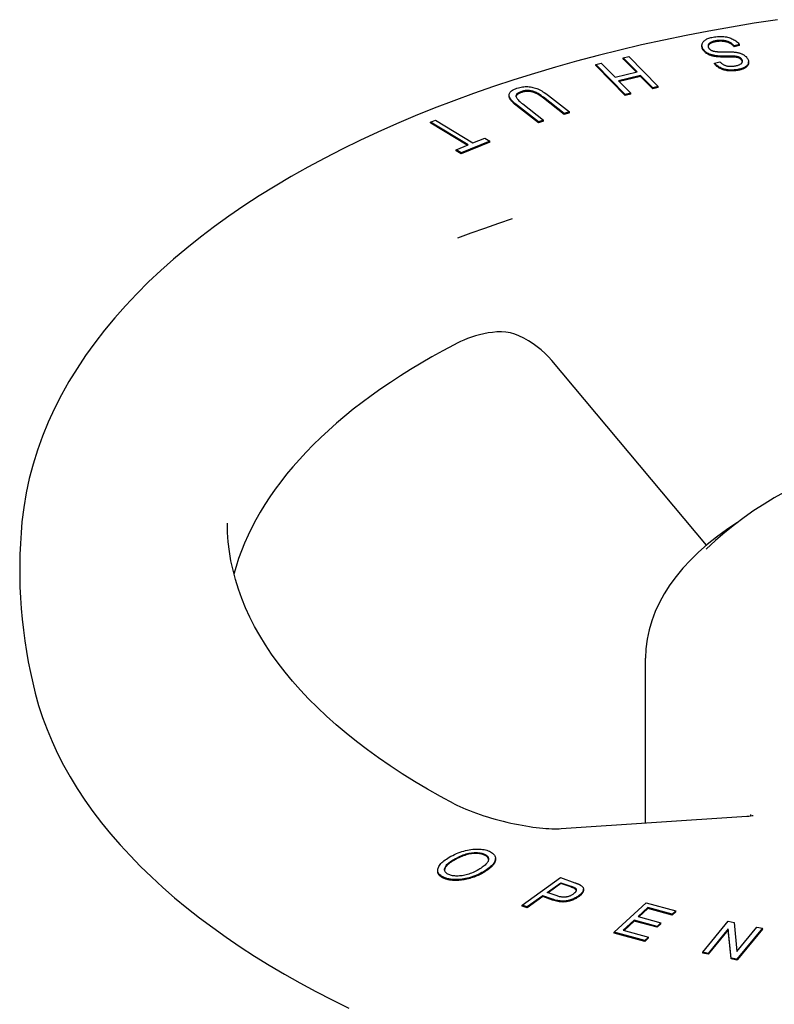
# Model space of a CAD drawing. Header units: millimetres. Extents: x 1123 to 3624, y 530 to 1459.
# Tile 17 of 22: x 1557 to 1630, y 1012 to 1107. Entities that reach past the tile are written whole.
import ezdxf

# ---------------------------------------------------------------- set-up
doc = ezdxf.new("R2010")
doc.units = ezdxf.units.MM
doc.layers.add('DETAIL', color=2, linetype='Continuous')

msp = doc.modelspace()

# ---------------------------------------------------------------- linework, layer by layer
at = {"layer": 'DETAIL'}
for p, q in [((1622.859, 1104.322), (1622.859, 1104.408)), ((1626.456, 1104.496), (1625.947, 1104.369)), ((1626.456, 1104.409), (1625.947, 1104.283)), ((1625.947, 1104.283), (1625.947, 1104.369)), ((1626.456, 1104.409), (1626.456, 1104.496)), ((1615.297, 1103.226), (1615.83, 1103.356)), ((1616.632, 1101.865), (1615.297, 1103.226)), ((1615.297, 1103.139), (1615.297, 1103.226)), ((1615.369, 1103.066), (1615.297, 1103.139)), ((1616.563, 1101.848), (1615.369, 1103.066)), ((1615.83, 1103.356), (1618.664, 1100.467)), ((1624.064, 1102.716), (1624.579, 1102.841)), ((1627.333, 1102.739), (1627.333, 1102.825)), ((1612.658, 1102.579), (1613.191, 1102.709)), ((1615.493, 1099.689), (1612.658, 1102.579)), ((1612.658, 1102.492), (1612.658, 1102.579)), ((1612.761, 1102.387), (1612.658, 1102.492)), ((1615.493, 1099.603), (1612.761, 1102.387)), ((1613.191, 1102.709), (1614.526, 1101.348)), ((1614.526, 1101.348), (1616.632, 1101.865)), ((1624.064, 1102.629), (1624.064, 1102.716)), ((1616.967, 1101.523), (1614.861, 1101.007)), ((1614.861, 1101.007), (1616.026, 1099.82)), ((1616.967, 1101.437), (1614.93, 1100.937)), ((1618.131, 1100.336), (1616.967, 1101.523)), ((1616.967, 1101.437), (1616.967, 1101.523)), ((1618.131, 1100.25), (1616.967, 1101.437)), ((1618.664, 1100.467), (1618.131, 1100.336)), ((1618.664, 1100.38), (1618.131, 1100.25)), ((1618.131, 1100.25), (1618.131, 1100.336)), ((1618.664, 1100.38), (1618.664, 1100.467)), ((1604.343, 1099.542), (1604.343, 1099.628)), ((1609.636, 1097.867), (1607.628, 1099.429)), ((1609.636, 1097.78), (1607.628, 1099.342)), ((1608.124, 1099.592), (1610.136, 1098.028)), ((1616.026, 1099.82), (1615.493, 1099.689)), ((1616.026, 1099.733), (1615.493, 1099.603)), ((1615.493, 1099.603), (1615.493, 1099.689)), ((1616.026, 1099.733), (1616.026, 1099.82)), ((1607.156, 1097.07), (1605.145, 1098.634)), ((1607.156, 1096.983), (1605.145, 1098.547)), ((1605.647, 1098.792), (1607.656, 1097.23)), ((1610.136, 1098.028), (1609.636, 1097.867)), ((1610.136, 1097.941), (1610.136, 1098.028)), ((1596.801, 1097.052), (1597.26, 1097.24)), ((1597.26, 1097.24), (1600.859, 1095.045)), ((1607.656, 1097.23), (1607.156, 1097.07)), ((1607.656, 1097.144), (1607.156, 1096.983)), ((1607.156, 1096.983), (1607.156, 1097.07)), ((1607.656, 1097.144), (1607.656, 1097.23)), ((1610.136, 1097.941), (1609.636, 1097.78)), ((1609.636, 1097.78), (1609.636, 1097.867)), ((1600.4, 1094.857), (1596.801, 1097.052)), ((1596.801, 1096.965), (1596.801, 1097.052)), ((1596.816, 1096.956), (1596.801, 1096.965)), ((1600.315, 1094.822), (1596.816, 1096.956)), ((1602.487, 1095.221), (1599.737, 1094.093)), ((1600.859, 1095.045), (1602.005, 1095.515)), ((1602.005, 1095.515), (1602.487, 1095.221)), ((1602.487, 1095.135), (1602.487, 1095.221)), ((1599.254, 1094.387), (1600.4, 1094.857)), ((1599.737, 1094.093), (1599.254, 1094.387)), ((1599.254, 1094.301), (1599.254, 1094.387)), ((1599.737, 1094.007), (1599.254, 1094.301)), ((1602.487, 1095.135), (1599.737, 1094.007)), ((1599.737, 1094.007), (1599.737, 1094.093)), ((1623.282, 1056.432), (1608.444, 1074.169)), ((1617.446, 1029.779), (1617.446, 1045.601)), ((1609.355, 1029.243), (1627.179, 1030.428)), ((1627.55, 1030.467), (1627.558, 1030.607)), ((1603.037, 1026.29), (1603.037, 1026.377)), ((1597.485, 1025.162), (1597.485, 1025.249)), ((1605.586, 1021.894), (1609.261, 1024.536)), ((1609.261, 1024.536), (1610.655, 1024.051)), ((1608.001, 1023.11), (1609.314, 1024.054)), ((1609.314, 1023.968), (1608.082, 1023.081)), ((1609.314, 1024.054), (1610.261, 1023.725)), ((1609.314, 1023.968), (1609.314, 1024.054)), ((1610.261, 1023.639), (1609.314, 1023.968)), ((1610.683, 1023.456), (1610.683, 1023.543)), ((1611.484, 1023.354), (1611.484, 1023.441)), ((1607.567, 1022.798), (1606.074, 1021.724)), ((1607.567, 1022.711), (1606.089, 1021.648)), ((1608.513, 1022.468), (1607.567, 1022.798)), ((1607.567, 1022.711), (1607.567, 1022.798)), ((1608.513, 1022.382), (1607.567, 1022.711)), ((1608.955, 1022.778), (1608.001, 1023.11)), ((1606.074, 1021.724), (1605.586, 1021.894)), ((1605.586, 1021.807), (1605.586, 1021.894)), ((1606.074, 1021.637), (1605.586, 1021.807)), ((1606.074, 1021.637), (1606.074, 1021.724)), ((1606.089, 1021.648), (1606.074, 1021.637)), ((1614.423, 1019.306), (1617.505, 1022.132)), ((1617.662, 1021.656), (1616.72, 1020.792)), ((1617.662, 1021.569), (1616.792, 1020.772)), ((1617.505, 1022.132), (1620.365, 1021.352)), ((1620, 1021.018), (1617.662, 1021.656)), ((1617.662, 1021.569), (1617.662, 1021.656)), ((1620, 1020.931), (1617.662, 1021.569)), ((1616.72, 1020.792), (1618.912, 1020.194)), ((1620.365, 1021.352), (1620, 1021.018)), ((1620.365, 1021.265), (1620, 1020.931)), ((1620, 1020.931), (1620, 1021.018)), ((1620.365, 1021.265), (1620.365, 1021.352)), ((1616.356, 1020.459), (1615.308, 1019.498)), ((1616.356, 1020.372), (1615.381, 1019.478)), ((1618.548, 1019.861), (1616.356, 1020.459)), ((1616.356, 1020.372), (1616.356, 1020.459)), ((1618.548, 1019.774), (1616.356, 1020.372)), ((1618.912, 1020.194), (1618.548, 1019.861)), ((1618.912, 1020.108), (1618.548, 1019.774)), ((1618.548, 1019.774), (1618.548, 1019.861)), ((1618.912, 1020.108), (1618.912, 1020.194)), ((1622.938, 1017.379), (1625.392, 1020.355)), ((1625.392, 1019.609), (1623.464, 1017.271)), ((1625.392, 1020.355), (1625.954, 1020.239)), ((1625.655, 1016.819), (1625.392, 1019.609)), ((1625.392, 1019.522), (1625.392, 1019.609)), ((1625.954, 1020.239), (1626.217, 1017.449)), ((1626.217, 1017.449), (1628.145, 1019.787)), ((1628.671, 1019.679), (1626.218, 1016.703)), ((1628.671, 1019.592), (1626.266, 1016.675)), ((1628.145, 1019.787), (1628.671, 1019.679)), ((1628.671, 1019.592), (1628.671, 1019.679)), ((1617.373, 1018.502), (1614.423, 1019.306)), ((1614.423, 1019.22), (1614.423, 1019.306)), ((1617.373, 1018.415), (1614.423, 1019.22)), ((1615.308, 1019.498), (1617.737, 1018.836)), ((1617.737, 1018.836), (1617.373, 1018.502)), ((1617.737, 1018.749), (1617.446, 1018.482)), ((1617.737, 1018.749), (1617.737, 1018.836)), ((1625.392, 1019.522), (1623.471, 1017.192)), ((1625.65, 1016.785), (1625.392, 1019.522)), ((1617.373, 1018.415), (1617.373, 1018.502)), ((1617.446, 1018.482), (1617.373, 1018.415)), ((1623.464, 1017.271), (1622.938, 1017.379)), ((1622.938, 1017.293), (1622.938, 1017.379)), ((1623.464, 1017.184), (1622.938, 1017.293)), ((1623.464, 1017.184), (1623.464, 1017.271)), ((1623.471, 1017.192), (1623.464, 1017.184)), ((1625.655, 1016.733), (1625.65, 1016.785)), ((1626.218, 1016.703), (1625.655, 1016.819)), ((1625.655, 1016.733), (1625.655, 1016.819)), ((1626.218, 1016.617), (1625.655, 1016.733)), ((1626.218, 1016.617), (1626.218, 1016.703)), ((1626.266, 1016.675), (1626.218, 1016.617))]:
    msp.add_line(p, q, dxfattribs=at)
at = {"layer": 'DETAIL', "flags": 128}
for points in [[(1630.098, 1106.873), (1627.884, 1106.534), (1625.686, 1106.169), (1623.504, 1105.777), (1621.34, 1105.359), (1619.195, 1104.915), (1617.07, 1104.445), (1614.966, 1103.95), (1612.885, 1103.429), (1610.827, 1102.883), (1608.793, 1102.312), (1606.784, 1101.716), (1604.802, 1101.096), (1602.846, 1100.452), (1600.919, 1099.783), (1599.022, 1099.091), (1597.154, 1098.375), (1595.318, 1097.636), (1593.514, 1096.874), (1591.744, 1096.089), (1590.007, 1095.281), (1588.305, 1094.451), (1586.639, 1093.598), (1585.01, 1092.724), (1583.417, 1091.828), (1581.863, 1090.91), (1580.348, 1089.97), (1578.872, 1089.009), (1577.437, 1088.028), (1576.043, 1087.025), (1574.692, 1086.001), (1573.383, 1084.957), (1572.118, 1083.892), (1570.898, 1082.807), (1569.722, 1081.7), (1568.593, 1080.573), (1567.511, 1079.426), (1566.478, 1078.259), (1565.494, 1077.073), (1564.56, 1075.867), (1563.679, 1074.643), (1562.85, 1073.4), (1562.075, 1072.139), (1561.356, 1070.86), (1560.692, 1069.564), (1560.086, 1068.25), (1559.539, 1066.92), (1559.052, 1065.574), (1558.627, 1064.215), (1558.264, 1062.844), (1557.965, 1061.463), (1557.731, 1060.073), (1557.562, 1058.677)], [(1622.997, 1104.016), (1622.957, 1104.076), (1622.924, 1104.137), (1622.898, 1104.198), (1622.878, 1104.26), (1622.865, 1104.321), (1622.859, 1104.383), (1622.86, 1104.445), (1622.867, 1104.507), (1622.882, 1104.568), (1622.903, 1104.627), (1622.932, 1104.684), (1622.969, 1104.739), (1623.013, 1104.792), (1623.064, 1104.843), (1623.122, 1104.891), (1623.188, 1104.938), (1623.261, 1104.983), (1623.339, 1105.024), (1623.422, 1105.061), (1623.511, 1105.096), (1623.605, 1105.127), (1623.705, 1105.155), (1623.81, 1105.18), (1623.92, 1105.202)], [(1624.197, 1104.848), (1624.12, 1104.833), (1624.045, 1104.816), (1623.975, 1104.798), (1623.909, 1104.777), (1623.846, 1104.756), (1623.788, 1104.732), (1623.733, 1104.707), (1623.682, 1104.68), (1623.635, 1104.651), (1623.593, 1104.622), (1623.557, 1104.592), (1623.525, 1104.561), (1623.499, 1104.529), (1623.477, 1104.496), (1623.46, 1104.462), (1623.449, 1104.428), (1623.442, 1104.392), (1623.44, 1104.357), (1623.441, 1104.322), (1623.447, 1104.287), (1623.457, 1104.252), (1623.472, 1104.217), (1623.49, 1104.181), (1623.513, 1104.146)], [(1624.197, 1104.761), (1624.142, 1104.751), (1624.089, 1104.74), (1624.038, 1104.728), (1623.988, 1104.715), (1623.941, 1104.701), (1623.895, 1104.686), (1623.851, 1104.671), (1623.809, 1104.654), (1623.769, 1104.637), (1623.731, 1104.619), (1623.695, 1104.6), (1623.66, 1104.581), (1623.629, 1104.561), (1623.599, 1104.54), (1623.573, 1104.519), (1623.548, 1104.497), (1623.526, 1104.476), (1623.507, 1104.453), (1623.49, 1104.43), (1623.476, 1104.407), (1623.464, 1104.384), (1623.454, 1104.359), (1623.448, 1104.335), (1623.443, 1104.31)], [(1623.92, 1105.202), (1624.063, 1105.225), (1624.203, 1105.244), (1624.339, 1105.257), (1624.472, 1105.266), (1624.602, 1105.27), (1624.729, 1105.269), (1624.852, 1105.264), (1624.972, 1105.253), (1625.089, 1105.238), (1625.204, 1105.218), (1625.315, 1105.193), (1625.425, 1105.164), (1625.531, 1105.13), (1625.635, 1105.092), (1625.737, 1105.048), (1625.836, 1105), (1625.931, 1104.948), (1626.021, 1104.893), (1626.106, 1104.835), (1626.186, 1104.773), (1626.261, 1104.709), (1626.331, 1104.641), (1626.396, 1104.57), (1626.456, 1104.496)], [(1625.947, 1104.369), (1625.897, 1104.423), (1625.845, 1104.474), (1625.792, 1104.522), (1625.738, 1104.566), (1625.682, 1104.608), (1625.626, 1104.646), (1625.568, 1104.681), (1625.508, 1104.713), (1625.447, 1104.742), (1625.381, 1104.769), (1625.313, 1104.793), (1625.24, 1104.814), (1625.164, 1104.833), (1625.085, 1104.849), (1625.002, 1104.863), (1624.916, 1104.874), (1624.827, 1104.882), (1624.738, 1104.887), (1624.649, 1104.888), (1624.56, 1104.887), (1624.47, 1104.882), (1624.379, 1104.874), (1624.289, 1104.862), (1624.197, 1104.848)], [(1625.947, 1104.283), (1625.897, 1104.337), (1625.845, 1104.388), (1625.792, 1104.435), (1625.738, 1104.48), (1625.682, 1104.521), (1625.626, 1104.559), (1625.568, 1104.595), (1625.508, 1104.627), (1625.447, 1104.656), (1625.381, 1104.682), (1625.313, 1104.706), (1625.24, 1104.727), (1625.164, 1104.746), (1625.085, 1104.762), (1625.002, 1104.776), (1624.916, 1104.787), (1624.827, 1104.795), (1624.738, 1104.8), (1624.649, 1104.802), (1624.56, 1104.8), (1624.47, 1104.795), (1624.379, 1104.787), (1624.289, 1104.776), (1624.197, 1104.761)], [(1622.997, 1103.929), (1622.985, 1103.945), (1622.975, 1103.961), (1622.964, 1103.978), (1622.955, 1103.994), (1622.945, 1104.01), (1622.936, 1104.027), (1622.928, 1104.043), (1622.92, 1104.059), (1622.913, 1104.075), (1622.906, 1104.092), (1622.899, 1104.108), (1622.893, 1104.124), (1622.888, 1104.141), (1622.883, 1104.157), (1622.878, 1104.174), (1622.874, 1104.19), (1622.871, 1104.206), (1622.867, 1104.223), (1622.865, 1104.239), (1622.863, 1104.256), (1622.861, 1104.272), (1622.86, 1104.289), (1622.859, 1104.305), (1622.859, 1104.322)], [(1624.247, 1103.404), (1624.171, 1103.414), (1624.098, 1103.426), (1624.026, 1103.439), (1623.957, 1103.453), (1623.889, 1103.469), (1623.824, 1103.486), (1623.761, 1103.504), (1623.7, 1103.524), (1623.641, 1103.545), (1623.584, 1103.567), (1623.53, 1103.591), (1623.477, 1103.617), (1623.427, 1103.643), (1623.378, 1103.671), (1623.332, 1103.7), (1623.287, 1103.73), (1623.244, 1103.762), (1623.203, 1103.794), (1623.164, 1103.828), (1623.127, 1103.863), (1623.091, 1103.9), (1623.058, 1103.937), (1623.026, 1103.976), (1622.997, 1104.016)], [(1624.247, 1103.318), (1624.171, 1103.328), (1624.098, 1103.339), (1624.026, 1103.352), (1623.957, 1103.366), (1623.889, 1103.382), (1623.824, 1103.399), (1623.761, 1103.417), (1623.7, 1103.437), (1623.641, 1103.458), (1623.584, 1103.481), (1623.53, 1103.505), (1623.477, 1103.53), (1623.427, 1103.557), (1623.378, 1103.585), (1623.332, 1103.614), (1623.287, 1103.644), (1623.244, 1103.675), (1623.203, 1103.708), (1623.164, 1103.742), (1623.127, 1103.777), (1623.091, 1103.813), (1623.058, 1103.85), (1623.026, 1103.889), (1622.997, 1103.929)], [(1623.513, 1104.146), (1623.531, 1104.123), (1623.55, 1104.1), (1623.57, 1104.078), (1623.591, 1104.057), (1623.613, 1104.037), (1623.637, 1104.017), (1623.662, 1103.998), (1623.688, 1103.981), (1623.716, 1103.963), (1623.745, 1103.947), (1623.775, 1103.932), (1623.806, 1103.917), (1623.839, 1103.903), (1623.873, 1103.89), (1623.909, 1103.878), (1623.947, 1103.867), (1623.987, 1103.856), (1624.029, 1103.846), (1624.072, 1103.838), (1624.117, 1103.83), (1624.164, 1103.823), (1624.213, 1103.817), (1624.264, 1103.811), (1624.316, 1103.807)], [(1624.316, 1103.807), (1624.353, 1103.804), (1624.397, 1103.801), (1624.447, 1103.799), (1624.503, 1103.797), (1624.565, 1103.795), (1624.634, 1103.794), (1624.709, 1103.793), (1624.79, 1103.792), (1624.878, 1103.792), (1624.971, 1103.791), (1625.071, 1103.791), (1625.178, 1103.792), (1625.284, 1103.792), (1625.386, 1103.791), (1625.483, 1103.79), (1625.575, 1103.788), (1625.663, 1103.785), (1625.745, 1103.782), (1625.822, 1103.778), (1625.894, 1103.773), (1625.961, 1103.767), (1626.024, 1103.761), (1626.081, 1103.754), (1626.134, 1103.746)], [(1626.134, 1103.746), (1626.197, 1103.736), (1626.259, 1103.724), (1626.319, 1103.712), (1626.377, 1103.698), (1626.434, 1103.683), (1626.49, 1103.666), (1626.543, 1103.649), (1626.595, 1103.631), (1626.646, 1103.611), (1626.694, 1103.59), (1626.741, 1103.568), (1626.787, 1103.545), (1626.83, 1103.521), (1626.873, 1103.495), (1626.913, 1103.469), (1626.952, 1103.442), (1626.989, 1103.415), (1627.024, 1103.386), (1627.058, 1103.356), (1627.09, 1103.326), (1627.121, 1103.294), (1627.149, 1103.262), (1627.176, 1103.228), (1627.202, 1103.194)], [(1626.322, 1103.311), (1626.279, 1103.323), (1626.229, 1103.334), (1626.171, 1103.344), (1626.107, 1103.352), (1626.034, 1103.359), (1625.955, 1103.365), (1625.868, 1103.37), (1625.774, 1103.374), (1625.672, 1103.376), (1625.563, 1103.378), (1625.447, 1103.378), (1625.324, 1103.377), (1625.2, 1103.375), (1625.082, 1103.374), (1624.97, 1103.374), (1624.865, 1103.375), (1624.766, 1103.376), (1624.673, 1103.378), (1624.586, 1103.381), (1624.506, 1103.384), (1624.432, 1103.388), (1624.364, 1103.393), (1624.303, 1103.398), (1624.247, 1103.404)], [(1626.322, 1103.225), (1626.279, 1103.237), (1626.229, 1103.248), (1626.171, 1103.257), (1626.107, 1103.266), (1626.034, 1103.273), (1625.955, 1103.279), (1625.868, 1103.284), (1625.774, 1103.287), (1625.672, 1103.29), (1625.563, 1103.291), (1625.447, 1103.291), (1625.324, 1103.29), (1625.2, 1103.289), (1625.082, 1103.288), (1624.97, 1103.288), (1624.865, 1103.288), (1624.766, 1103.29), (1624.673, 1103.292), (1624.586, 1103.294), (1624.506, 1103.298), (1624.432, 1103.302), (1624.364, 1103.306), (1624.303, 1103.312), (1624.247, 1103.318)], [(1624.579, 1102.841), (1624.621, 1102.795), (1624.664, 1102.752), (1624.709, 1102.712), (1624.755, 1102.673), (1624.803, 1102.638), (1624.853, 1102.604), (1624.904, 1102.574), (1624.956, 1102.545), (1625.01, 1102.52), (1625.066, 1102.496), (1625.123, 1102.476), (1625.181, 1102.457), (1625.242, 1102.442), (1625.304, 1102.429), (1625.368, 1102.418), (1625.434, 1102.41), (1625.501, 1102.405), (1625.571, 1102.402), (1625.642, 1102.402), (1625.716, 1102.405), (1625.791, 1102.41), (1625.868, 1102.418), (1625.947, 1102.429), (1626.028, 1102.442)], [(1626.028, 1102.442), (1626.11, 1102.458), (1626.187, 1102.474), (1626.259, 1102.492), (1626.326, 1102.512), (1626.387, 1102.532), (1626.444, 1102.554), (1626.495, 1102.576), (1626.541, 1102.6), (1626.582, 1102.625), (1626.618, 1102.652), (1626.649, 1102.679), (1626.675, 1102.708), (1626.696, 1102.737), (1626.713, 1102.767), (1626.727, 1102.796), (1626.737, 1102.826), (1626.743, 1102.856), (1626.745, 1102.886), (1626.744, 1102.916), (1626.739, 1102.947), (1626.73, 1102.978), (1626.717, 1103.008), (1626.701, 1103.039), (1626.68, 1103.07)], [(1627.202, 1103.194), (1627.24, 1103.136), (1627.271, 1103.078), (1627.296, 1103.021), (1627.314, 1102.963), (1627.326, 1102.905), (1627.332, 1102.847), (1627.331, 1102.789), (1627.324, 1102.732), (1627.31, 1102.675), (1627.289, 1102.62), (1627.26, 1102.567), (1627.224, 1102.517), (1627.181, 1102.468), (1627.13, 1102.422), (1627.072, 1102.377), (1627.007, 1102.335), (1626.936, 1102.294), (1626.86, 1102.257), (1626.779, 1102.223), (1626.693, 1102.191), (1626.602, 1102.162), (1626.507, 1102.136), (1626.407, 1102.113), (1626.302, 1102.092)], [(1627.333, 1102.739), (1627.331, 1102.696), (1627.326, 1102.654), (1627.317, 1102.612), (1627.304, 1102.571), (1627.287, 1102.531), (1627.267, 1102.492), (1627.242, 1102.454), (1627.214, 1102.418), (1627.181, 1102.382), (1627.145, 1102.348), (1627.105, 1102.314), (1627.06, 1102.282), (1627.012, 1102.251), (1626.961, 1102.221), (1626.906, 1102.193), (1626.85, 1102.166), (1626.79, 1102.141), (1626.728, 1102.117), (1626.664, 1102.095), (1626.596, 1102.074), (1626.527, 1102.055), (1626.454, 1102.037), (1626.379, 1102.021), (1626.302, 1102.006)], [(1626.68, 1103.07), (1626.671, 1103.084), (1626.66, 1103.097), (1626.649, 1103.11), (1626.638, 1103.123), (1626.627, 1103.135), (1626.614, 1103.147), (1626.602, 1103.159), (1626.589, 1103.17), (1626.576, 1103.181), (1626.562, 1103.192), (1626.547, 1103.203), (1626.533, 1103.213), (1626.518, 1103.223), (1626.502, 1103.232), (1626.486, 1103.242), (1626.47, 1103.251), (1626.453, 1103.259), (1626.435, 1103.268), (1626.418, 1103.276), (1626.399, 1103.283), (1626.381, 1103.291), (1626.362, 1103.298), (1626.342, 1103.305), (1626.322, 1103.311)], [(1626.68, 1102.984), (1626.671, 1102.997), (1626.66, 1103.011), (1626.649, 1103.024), (1626.638, 1103.036), (1626.627, 1103.048), (1626.614, 1103.06), (1626.602, 1103.072), (1626.589, 1103.084), (1626.576, 1103.095), (1626.562, 1103.105), (1626.547, 1103.116), (1626.533, 1103.126), (1626.518, 1103.136), (1626.502, 1103.146), (1626.486, 1103.155), (1626.47, 1103.164), (1626.453, 1103.173), (1626.435, 1103.181), (1626.418, 1103.189), (1626.399, 1103.197), (1626.381, 1103.204), (1626.362, 1103.211), (1626.342, 1103.218), (1626.322, 1103.225)], [(1626.742, 1102.847), (1626.741, 1102.852), (1626.739, 1102.858), (1626.738, 1102.864), (1626.737, 1102.869), (1626.735, 1102.875), (1626.733, 1102.881), (1626.731, 1102.886), (1626.729, 1102.892), (1626.727, 1102.898), (1626.725, 1102.904), (1626.723, 1102.909), (1626.72, 1102.915), (1626.718, 1102.921), (1626.715, 1102.926), (1626.712, 1102.932), (1626.709, 1102.938), (1626.706, 1102.944), (1626.703, 1102.949), (1626.699, 1102.955), (1626.696, 1102.961), (1626.692, 1102.967), (1626.688, 1102.972), (1626.685, 1102.978), (1626.68, 1102.984)], [(1626.302, 1102.092), (1626.184, 1102.073), (1626.068, 1102.059), (1625.953, 1102.048), (1625.838, 1102.041), (1625.725, 1102.038), (1625.613, 1102.039), (1625.502, 1102.044), (1625.392, 1102.054), (1625.284, 1102.067), (1625.179, 1102.084), (1625.077, 1102.106), (1624.978, 1102.131), (1624.882, 1102.161), (1624.788, 1102.195), (1624.698, 1102.233), (1624.61, 1102.275), (1624.526, 1102.321), (1624.447, 1102.369), (1624.372, 1102.42), (1624.302, 1102.474), (1624.235, 1102.531), (1624.174, 1102.59), (1624.117, 1102.652), (1624.064, 1102.716)], [(1626.302, 1102.006), (1626.184, 1101.987), (1626.068, 1101.972), (1625.953, 1101.961), (1625.838, 1101.954), (1625.725, 1101.951), (1625.613, 1101.953), (1625.502, 1101.958), (1625.392, 1101.967), (1625.284, 1101.98), (1625.179, 1101.998), (1625.077, 1102.019), (1624.978, 1102.045), (1624.882, 1102.075), (1624.788, 1102.109), (1624.698, 1102.147), (1624.61, 1102.189), (1624.526, 1102.234), (1624.447, 1102.283), (1624.372, 1102.334), (1624.302, 1102.388), (1624.235, 1102.444), (1624.174, 1102.503), (1624.117, 1102.565), (1624.064, 1102.629)], [(1605.145, 1098.634), (1605.019, 1098.734), (1604.904, 1098.83), (1604.8, 1098.922), (1604.707, 1099.01), (1604.624, 1099.095), (1604.552, 1099.175), (1604.492, 1099.251), (1604.442, 1099.323), (1604.402, 1099.393), (1604.373, 1099.463), (1604.354, 1099.531), (1604.344, 1099.599), (1604.345, 1099.666), (1604.355, 1099.732), (1604.376, 1099.798), (1604.407, 1099.863), (1604.449, 1099.927), (1604.503, 1099.987), (1604.571, 1100.046), (1604.651, 1100.101), (1604.744, 1100.155), (1604.849, 1100.205), (1604.967, 1100.253), (1605.098, 1100.298)], [(1605.556, 1099.988), (1605.468, 1099.958), (1605.387, 1099.926), (1605.314, 1099.894), (1605.248, 1099.861), (1605.19, 1099.826), (1605.14, 1099.791), (1605.098, 1099.754), (1605.062, 1099.716), (1605.035, 1099.678), (1605.015, 1099.638), (1605.003, 1099.597), (1604.999, 1099.555), (1605.002, 1099.511), (1605.015, 1099.463), (1605.038, 1099.412), (1605.069, 1099.357), (1605.109, 1099.298), (1605.159, 1099.237), (1605.217, 1099.171), (1605.285, 1099.102), (1605.362, 1099.03), (1605.448, 1098.954), (1605.543, 1098.875), (1605.647, 1098.792)], [(1605.556, 1099.901), (1605.514, 1099.887), (1605.474, 1099.873), (1605.436, 1099.859), (1605.399, 1099.845), (1605.364, 1099.83), (1605.331, 1099.815), (1605.299, 1099.8), (1605.268, 1099.785), (1605.24, 1099.769), (1605.213, 1099.753), (1605.187, 1099.737), (1605.163, 1099.721), (1605.141, 1099.705), (1605.12, 1099.688), (1605.101, 1099.671), (1605.084, 1099.654), (1605.068, 1099.637), (1605.054, 1099.619), (1605.041, 1099.601), (1605.031, 1099.583), (1605.021, 1099.565), (1605.013, 1099.546), (1605.007, 1099.528), (1605.003, 1099.509)], [(1605.098, 1100.298), (1605.231, 1100.338), (1605.363, 1100.372), (1605.494, 1100.4), (1605.624, 1100.421), (1605.754, 1100.437), (1605.882, 1100.446), (1606.01, 1100.45), (1606.137, 1100.447), (1606.263, 1100.439), (1606.388, 1100.425), (1606.511, 1100.405), (1606.633, 1100.38), (1606.754, 1100.349), (1606.874, 1100.313), (1606.992, 1100.271), (1607.108, 1100.223), (1607.226, 1100.169), (1607.346, 1100.108), (1607.469, 1100.039), (1607.594, 1099.964), (1607.723, 1099.882), (1607.854, 1099.792), (1607.988, 1099.695), (1608.124, 1099.592)], [(1607.628, 1099.429), (1607.517, 1099.513), (1607.411, 1099.591), (1607.31, 1099.662), (1607.213, 1099.726), (1607.12, 1099.784), (1607.032, 1099.835), (1606.948, 1099.879), (1606.869, 1099.917), (1606.791, 1099.949), (1606.713, 1099.978), (1606.634, 1100.003), (1606.553, 1100.025), (1606.472, 1100.042), (1606.389, 1100.056), (1606.306, 1100.067), (1606.222, 1100.073), (1606.137, 1100.076), (1606.053, 1100.075), (1605.969, 1100.07), (1605.885, 1100.062), (1605.802, 1100.049), (1605.72, 1100.032), (1605.638, 1100.012), (1605.556, 1099.988)], [(1607.628, 1099.342), (1607.517, 1099.427), (1607.411, 1099.504), (1607.31, 1099.575), (1607.213, 1099.64), (1607.12, 1099.697), (1607.032, 1099.748), (1606.948, 1099.793), (1606.869, 1099.83), (1606.791, 1099.863), (1606.713, 1099.892), (1606.634, 1099.917), (1606.553, 1099.938), (1606.472, 1099.956), (1606.389, 1099.97), (1606.306, 1099.98), (1606.222, 1099.987), (1606.137, 1099.99), (1606.053, 1099.989), (1605.969, 1099.984), (1605.885, 1099.975), (1605.802, 1099.962), (1605.72, 1099.946), (1605.638, 1099.925), (1605.556, 1099.901)], [(1605.145, 1098.547), (1605.078, 1098.599), (1605.015, 1098.651), (1604.954, 1098.701), (1604.896, 1098.75), (1604.841, 1098.798), (1604.789, 1098.845), (1604.74, 1098.891), (1604.694, 1098.936), (1604.651, 1098.98), (1604.61, 1099.023), (1604.573, 1099.065), (1604.538, 1099.105), (1604.507, 1099.145), (1604.478, 1099.183), (1604.452, 1099.221), (1604.429, 1099.257), (1604.409, 1099.294), (1604.392, 1099.33), (1604.377, 1099.365), (1604.365, 1099.401), (1604.355, 1099.437), (1604.349, 1099.472), (1604.345, 1099.507), (1604.343, 1099.542)], [(1604.647, 1087.754), (1603.309, 1087.308), (1601.986, 1086.85), (1600.679, 1086.381), (1599.388, 1085.902)], [(1605.285, 1076.539), (1604.883, 1076.697), (1604.464, 1076.808), (1604.037, 1076.877), (1603.604, 1076.906), (1603.171, 1076.902), (1602.742, 1076.868), (1602.318, 1076.81), (1601.902, 1076.73), (1601.496, 1076.632), (1601.101, 1076.52), (1600.718, 1076.396), (1600.349, 1076.263), (1599.996, 1076.123), (1599.662, 1075.978), (1599.345, 1075.831), (1599.051, 1075.682)], [(1608.444, 1074.169), (1608.137, 1074.514), (1607.799, 1074.851), (1607.435, 1075.175), (1607.047, 1075.485), (1606.636, 1075.777), (1606.203, 1076.052), (1605.752, 1076.306), (1605.285, 1076.539)], [(1599.051, 1075.682), (1597.972, 1075.104), (1596.917, 1074.516), (1595.887, 1073.918), (1594.88, 1073.311), (1593.899, 1072.694), (1592.943, 1072.068), (1592.013, 1071.433), (1591.109, 1070.79), (1590.232, 1070.139), (1589.381, 1069.48), (1588.557, 1068.813), (1587.761, 1068.14), (1586.993, 1067.459), (1586.252, 1066.772), (1585.54, 1066.078), (1584.856, 1065.379), (1584.201, 1064.674), (1583.575, 1063.964), (1582.979, 1063.249), (1582.411, 1062.53), (1581.873, 1061.806), (1581.364, 1061.078), (1580.885, 1060.347), (1580.437, 1059.613), (1580.018, 1058.876), (1579.628, 1058.136), (1579.269, 1057.394), (1578.94, 1056.65), (1578.641, 1055.904), (1578.371, 1055.156), (1578.132, 1054.408), (1577.923, 1053.658)], [(1630.801, 1061.54), (1629.805, 1060.983), (1628.823, 1060.394), (1627.856, 1059.769), (1626.904, 1059.107), (1625.969, 1058.406), (1625.051, 1057.663), (1624.153, 1056.877), (1623.274, 1056.044)], [(1557.562, 1058.677), (1557.474, 1057.642), (1557.407, 1056.604), (1557.364, 1055.564), (1557.343, 1054.523), (1557.345, 1053.481), (1557.37, 1052.44), (1557.418, 1051.401), (1557.488, 1050.364), (1557.581, 1049.329), (1557.696, 1048.298), (1557.833, 1047.272), (1557.992, 1046.251), (1558.173, 1045.236), (1558.374, 1044.228), (1558.596, 1043.228), (1558.839, 1042.235)], [(1599.051, 1031.634), (1597.755, 1032.331), (1596.494, 1033.042), (1595.268, 1033.768), (1594.079, 1034.507), (1592.925, 1035.26), (1591.809, 1036.025), (1590.731, 1036.803), (1589.692, 1037.592), (1588.692, 1038.392), (1587.731, 1039.202), (1586.811, 1040.023), (1585.931, 1040.853), (1585.092, 1041.691), (1584.295, 1042.538), (1583.54, 1043.393), (1582.827, 1044.254), (1582.157, 1045.122), (1581.529, 1045.996), (1580.945, 1046.876), (1580.403, 1047.759), (1579.905, 1048.647), (1579.451, 1049.539), (1579.039, 1050.434), (1578.672, 1051.331), (1578.347, 1052.231), (1578.066, 1053.133), (1577.829, 1054.036), (1577.634, 1054.94), (1577.483, 1055.845), (1577.376, 1056.751), (1577.311, 1057.657), (1577.289, 1058.564)], [(1626.209, 1058.583), (1625.209, 1057.913), (1624.262, 1057.22), (1623.368, 1056.505), (1622.531, 1055.768), (1621.751, 1055.011), (1621.03, 1054.234), (1620.37, 1053.437), (1619.772, 1052.622), (1619.239, 1051.789), (1618.771, 1050.94), (1618.371, 1050.076), (1618.041, 1049.198), (1617.782, 1048.31), (1617.595, 1047.412), (1617.483, 1046.508), (1617.446, 1045.601)], [(1558.839, 1042.235), (1559.165, 1041.064), (1559.543, 1039.9), (1559.973, 1038.743), (1560.453, 1037.594), (1560.984, 1036.453), (1561.565, 1035.32), (1562.196, 1034.198), (1562.875, 1033.085), (1563.602, 1031.982), (1564.377, 1030.891), (1565.198, 1029.811), (1566.067, 1028.743), (1566.981, 1027.688), (1567.941, 1026.646), (1568.945, 1025.617), (1569.994, 1024.602), (1571.086, 1023.601), (1572.221, 1022.614), (1573.398, 1021.642), (1574.617, 1020.684), (1575.877, 1019.743), (1577.177, 1018.817), (1578.516, 1017.907), (1579.895, 1017.013), (1581.311, 1016.136), (1582.766, 1015.277), (1584.257, 1014.435), (1585.785, 1013.611), (1587.348, 1012.805), (1588.946, 1012.017)], [(1599.051, 1031.634), (1599.314, 1031.5), (1599.594, 1031.366), (1599.89, 1031.232), (1600.2, 1031.099), (1600.522, 1030.968), (1600.855, 1030.84), (1601.199, 1030.714), (1601.551, 1030.592), (1601.909, 1030.473), (1602.272, 1030.359), (1602.64, 1030.25), (1603.012, 1030.145), (1603.385, 1030.044), (1603.759, 1029.949), (1604.131, 1029.86), (1604.501, 1029.776), (1604.868, 1029.698), (1605.232, 1029.626), (1605.591, 1029.559), (1605.943, 1029.499), (1606.288, 1029.445), (1606.625, 1029.396), (1606.953, 1029.354), (1607.273, 1029.318), (1607.581, 1029.288), (1607.877, 1029.264), (1608.16, 1029.246), (1608.43, 1029.234), (1608.687, 1029.228), (1608.927, 1029.228), (1609.151, 1029.233), (1609.355, 1029.243)], [(1627.179, 1030.428), (1627.365, 1030.444), (1627.529, 1030.464), (1627.668, 1030.486), (1627.778, 1030.51)], [(1598.579, 1026.487), (1598.755, 1026.585), (1598.93, 1026.676), (1599.106, 1026.761), (1599.281, 1026.84), (1599.456, 1026.912), (1599.631, 1026.977), (1599.806, 1027.037), (1599.981, 1027.089), (1600.156, 1027.136), (1600.33, 1027.176), (1600.505, 1027.21), (1600.68, 1027.237), (1600.852, 1027.258), (1601.02, 1027.272), (1601.183, 1027.28), (1601.342, 1027.282), (1601.496, 1027.278), (1601.645, 1027.267), (1601.79, 1027.25), (1601.93, 1027.226), (1602.066, 1027.196), (1602.197, 1027.16), (1602.323, 1027.118), (1602.445, 1027.069)], [(1598.076, 1024.557), (1597.962, 1024.611), (1597.86, 1024.669), (1597.77, 1024.731), (1597.693, 1024.797), (1597.628, 1024.866), (1597.575, 1024.939), (1597.534, 1025.016), (1597.506, 1025.096), (1597.489, 1025.179), (1597.485, 1025.264), (1597.494, 1025.349), (1597.514, 1025.436), (1597.547, 1025.524), (1597.592, 1025.614), (1597.65, 1025.705), (1597.719, 1025.797), (1597.799, 1025.888), (1597.887, 1025.979), (1597.982, 1026.067), (1598.086, 1026.154), (1598.197, 1026.24), (1598.317, 1026.324), (1598.444, 1026.406), (1598.579, 1026.487)], [(1598.552, 1024.834), (1598.473, 1024.872), (1598.403, 1024.912), (1598.34, 1024.954), (1598.287, 1024.999), (1598.242, 1025.047), (1598.205, 1025.096), (1598.177, 1025.149), (1598.157, 1025.204), (1598.146, 1025.261), (1598.143, 1025.321), (1598.148, 1025.383), (1598.163, 1025.448), (1598.185, 1025.514), (1598.217, 1025.581), (1598.258, 1025.648), (1598.308, 1025.716), (1598.368, 1025.785), (1598.436, 1025.854), (1598.513, 1025.924), (1598.599, 1025.995), (1598.695, 1026.066), (1598.799, 1026.137), (1598.913, 1026.21), (1599.036, 1026.282)], [(1599.036, 1026.196), (1598.966, 1026.155), (1598.899, 1026.114), (1598.835, 1026.074), (1598.773, 1026.033), (1598.715, 1025.993), (1598.659, 1025.953), (1598.606, 1025.913), (1598.557, 1025.874), (1598.51, 1025.835), (1598.465, 1025.795), (1598.424, 1025.756), (1598.385, 1025.717), (1598.35, 1025.679), (1598.317, 1025.64), (1598.287, 1025.602), (1598.26, 1025.564), (1598.236, 1025.526), (1598.214, 1025.488), (1598.196, 1025.451), (1598.18, 1025.414), (1598.167, 1025.376), (1598.157, 1025.339), (1598.15, 1025.303), (1598.145, 1025.268)], [(1599.036, 1026.282), (1599.193, 1026.37), (1599.348, 1026.452), (1599.5, 1026.527), (1599.649, 1026.596), (1599.795, 1026.658), (1599.938, 1026.714), (1600.079, 1026.764), (1600.217, 1026.807), (1600.352, 1026.843), (1600.484, 1026.874), (1600.614, 1026.897), (1600.74, 1026.915), (1600.864, 1026.927), (1600.983, 1026.935), (1601.099, 1026.939), (1601.211, 1026.938), (1601.319, 1026.934), (1601.423, 1026.926), (1601.524, 1026.914), (1601.621, 1026.897), (1601.713, 1026.877), (1601.803, 1026.852), (1601.888, 1026.824), (1601.969, 1026.791)], [(1601.969, 1026.705), (1601.888, 1026.737), (1601.803, 1026.766), (1601.713, 1026.79), (1601.621, 1026.811), (1601.524, 1026.827), (1601.423, 1026.839), (1601.319, 1026.848), (1601.211, 1026.852), (1601.099, 1026.852), (1600.983, 1026.848), (1600.864, 1026.84), (1600.74, 1026.828), (1600.614, 1026.811), (1600.484, 1026.787), (1600.352, 1026.757), (1600.217, 1026.72), (1600.079, 1026.677), (1599.938, 1026.628), (1599.795, 1026.572), (1599.649, 1026.509), (1599.5, 1026.441), (1599.348, 1026.365), (1599.193, 1026.284), (1599.036, 1026.196)], [(1601.969, 1026.791), (1602.048, 1026.754), (1602.119, 1026.713), (1602.181, 1026.669), (1602.234, 1026.623), (1602.279, 1026.574), (1602.315, 1026.521), (1602.343, 1026.466), (1602.362, 1026.408), (1602.372, 1026.347), (1602.373, 1026.286), (1602.364, 1026.222), (1602.345, 1026.158), (1602.317, 1026.092), (1602.28, 1026.025), (1602.233, 1025.956), (1602.177, 1025.887), (1602.112, 1025.816), (1602.038, 1025.745), (1601.956, 1025.673), (1601.865, 1025.601), (1601.766, 1025.528), (1601.658, 1025.455), (1601.542, 1025.382), (1601.418, 1025.308)], [(1602.445, 1027.069), (1602.557, 1027.016), (1602.657, 1026.959), (1602.746, 1026.898), (1602.822, 1026.834), (1602.887, 1026.766), (1602.941, 1026.694), (1602.983, 1026.618), (1603.013, 1026.539), (1603.031, 1026.457), (1603.037, 1026.373), (1603.03, 1026.288), (1603.011, 1026.202), (1602.979, 1026.114), (1602.935, 1026.024), (1602.878, 1025.933), (1602.809, 1025.841), (1602.729, 1025.748), (1602.638, 1025.655), (1602.537, 1025.562), (1602.425, 1025.47), (1602.303, 1025.378), (1602.17, 1025.286), (1602.027, 1025.194), (1601.874, 1025.103)], [(1603.037, 1026.29), (1603.035, 1026.241), (1603.028, 1026.191), (1603.018, 1026.14), (1603.003, 1026.089), (1602.984, 1026.038), (1602.96, 1025.986), (1602.932, 1025.933), (1602.9, 1025.88), (1602.864, 1025.826), (1602.824, 1025.772), (1602.779, 1025.718), (1602.731, 1025.663), (1602.679, 1025.609), (1602.624, 1025.554), (1602.565, 1025.5), (1602.502, 1025.446), (1602.436, 1025.392), (1602.367, 1025.338), (1602.293, 1025.284), (1602.217, 1025.231), (1602.136, 1025.177), (1602.053, 1025.123), (1601.965, 1025.07), (1601.874, 1025.017)], [(1602.371, 1026.269), (1602.368, 1026.291), (1602.364, 1026.314), (1602.358, 1026.336), (1602.351, 1026.357), (1602.343, 1026.378), (1602.334, 1026.399), (1602.324, 1026.419), (1602.312, 1026.439), (1602.299, 1026.459), (1602.286, 1026.478), (1602.271, 1026.497), (1602.254, 1026.515), (1602.237, 1026.533), (1602.219, 1026.551), (1602.199, 1026.568), (1602.178, 1026.585), (1602.156, 1026.601), (1602.133, 1026.617), (1602.109, 1026.633), (1602.083, 1026.648), (1602.056, 1026.663), (1602.029, 1026.677), (1602, 1026.691), (1601.969, 1026.705)], [(1601.418, 1025.308), (1601.282, 1025.232), (1601.146, 1025.161), (1601.012, 1025.095), (1600.878, 1025.034), (1600.745, 1024.978), (1600.612, 1024.928), (1600.48, 1024.881), (1600.348, 1024.84), (1600.218, 1024.804), (1600.088, 1024.773), (1599.958, 1024.747), (1599.83, 1024.726), (1599.703, 1024.71), (1599.58, 1024.698), (1599.461, 1024.691), (1599.345, 1024.688), (1599.233, 1024.69), (1599.125, 1024.697), (1599.02, 1024.708), (1598.92, 1024.724), (1598.822, 1024.745), (1598.729, 1024.77), (1598.639, 1024.8), (1598.552, 1024.834)], [(1597.659, 1024.744), (1597.645, 1024.759), (1597.631, 1024.775), (1597.618, 1024.791), (1597.606, 1024.807), (1597.594, 1024.823), (1597.583, 1024.839), (1597.572, 1024.856), (1597.562, 1024.873), (1597.553, 1024.89), (1597.544, 1024.907), (1597.536, 1024.924), (1597.529, 1024.942), (1597.522, 1024.959), (1597.515, 1024.977), (1597.51, 1024.995), (1597.504, 1025.014), (1597.5, 1025.032), (1597.496, 1025.05), (1597.493, 1025.069), (1597.49, 1025.087), (1597.488, 1025.106), (1597.486, 1025.125), (1597.485, 1025.143), (1597.485, 1025.162)], [(1598.076, 1024.471), (1598.054, 1024.48), (1598.032, 1024.49), (1598.01, 1024.501), (1597.989, 1024.511), (1597.969, 1024.521), (1597.949, 1024.532), (1597.929, 1024.542), (1597.91, 1024.553), (1597.891, 1024.564), (1597.872, 1024.575), (1597.854, 1024.586), (1597.837, 1024.598), (1597.819, 1024.609), (1597.803, 1024.621), (1597.786, 1024.632), (1597.771, 1024.644), (1597.755, 1024.656), (1597.74, 1024.668), (1597.725, 1024.681), (1597.711, 1024.693), (1597.698, 1024.706), (1597.684, 1024.718), (1597.671, 1024.731), (1597.659, 1024.744)], [(1601.874, 1025.103), (1601.713, 1025.014), (1601.549, 1024.929), (1601.383, 1024.851), (1601.214, 1024.777), (1601.044, 1024.708), (1600.87, 1024.645), (1600.695, 1024.587), (1600.517, 1024.534), (1600.339, 1024.488), (1600.164, 1024.448), (1599.99, 1024.414), (1599.819, 1024.388), (1599.651, 1024.368), (1599.484, 1024.355), (1599.32, 1024.349), (1599.159, 1024.35), (1599.001, 1024.356), (1598.85, 1024.369), (1598.705, 1024.386), (1598.567, 1024.409), (1598.435, 1024.438), (1598.309, 1024.472), (1598.189, 1024.512), (1598.076, 1024.557)], [(1598.778, 1024.29), (1598.745, 1024.294), (1598.712, 1024.299), (1598.68, 1024.303), (1598.648, 1024.309), (1598.616, 1024.314), (1598.585, 1024.32), (1598.554, 1024.325), (1598.523, 1024.332), (1598.492, 1024.338), (1598.462, 1024.345), (1598.433, 1024.352), (1598.403, 1024.359), (1598.374, 1024.367), (1598.345, 1024.375), (1598.317, 1024.383), (1598.289, 1024.392), (1598.261, 1024.401), (1598.234, 1024.41), (1598.207, 1024.419), (1598.18, 1024.429), (1598.153, 1024.439), (1598.127, 1024.449), (1598.102, 1024.46), (1598.076, 1024.471)], [(1601.874, 1025.017), (1601.75, 1024.947), (1601.624, 1024.881), (1601.497, 1024.818), (1601.369, 1024.758), (1601.239, 1024.701), (1601.108, 1024.647), (1600.976, 1024.596), (1600.842, 1024.549), (1600.706, 1024.504), (1600.57, 1024.463), (1600.432, 1024.425), (1600.296, 1024.39), (1600.161, 1024.36), (1600.027, 1024.334), (1599.895, 1024.312), (1599.764, 1024.294), (1599.634, 1024.28), (1599.506, 1024.27), (1599.379, 1024.264), (1599.254, 1024.262), (1599.13, 1024.264), (1599.009, 1024.269), (1598.891, 1024.278), (1598.778, 1024.29)], [(1610.261, 1023.725), (1610.288, 1023.716), (1610.314, 1023.706), (1610.34, 1023.697), (1610.364, 1023.688), (1610.388, 1023.679), (1610.411, 1023.671), (1610.433, 1023.662), (1610.455, 1023.654), (1610.475, 1023.646), (1610.495, 1023.638), (1610.514, 1023.63), (1610.532, 1023.622), (1610.549, 1023.615), (1610.565, 1023.607), (1610.58, 1023.6), (1610.595, 1023.593), (1610.609, 1023.586), (1610.622, 1023.579), (1610.634, 1023.573), (1610.645, 1023.567), (1610.656, 1023.56), (1610.666, 1023.554), (1610.675, 1023.548), (1610.683, 1023.543)], [(1610.683, 1023.456), (1610.675, 1023.462), (1610.666, 1023.468), (1610.656, 1023.474), (1610.645, 1023.48), (1610.634, 1023.486), (1610.622, 1023.493), (1610.609, 1023.5), (1610.595, 1023.506), (1610.58, 1023.513), (1610.565, 1023.521), (1610.549, 1023.528), (1610.532, 1023.536), (1610.514, 1023.543), (1610.495, 1023.551), (1610.475, 1023.559), (1610.455, 1023.567), (1610.433, 1023.576), (1610.411, 1023.584), (1610.388, 1023.593), (1610.364, 1023.602), (1610.34, 1023.611), (1610.314, 1023.62), (1610.288, 1023.629), (1610.261, 1023.639)], [(1610.683, 1023.543), (1610.705, 1023.525), (1610.725, 1023.507), (1610.742, 1023.487), (1610.757, 1023.468), (1610.768, 1023.447), (1610.778, 1023.425), (1610.784, 1023.403), (1610.788, 1023.38), (1610.789, 1023.356), (1610.788, 1023.331), (1610.784, 1023.306), (1610.777, 1023.28), (1610.768, 1023.253), (1610.756, 1023.227), (1610.741, 1023.2), (1610.725, 1023.173), (1610.705, 1023.146), (1610.683, 1023.119), (1610.659, 1023.092), (1610.632, 1023.065), (1610.602, 1023.037), (1610.57, 1023.01), (1610.536, 1022.983), (1610.499, 1022.955)], [(1610.655, 1024.051), (1610.685, 1024.041), (1610.714, 1024.03), (1610.743, 1024.02), (1610.771, 1024.01), (1610.798, 1024), (1610.825, 1023.99), (1610.851, 1023.98), (1610.876, 1023.97), (1610.9, 1023.961), (1610.924, 1023.951), (1610.947, 1023.942), (1610.969, 1023.932), (1610.99, 1023.923), (1611.011, 1023.914), (1611.031, 1023.905), (1611.05, 1023.897), (1611.069, 1023.888), (1611.087, 1023.879), (1611.104, 1023.871), (1611.12, 1023.863), (1611.136, 1023.854), (1611.151, 1023.846), (1611.165, 1023.838), (1611.178, 1023.83)], [(1610.785, 1023.312), (1610.783, 1023.319), (1610.782, 1023.326), (1610.78, 1023.333), (1610.777, 1023.339), (1610.775, 1023.346), (1610.772, 1023.352), (1610.769, 1023.358), (1610.766, 1023.365), (1610.763, 1023.371), (1610.759, 1023.377), (1610.755, 1023.383), (1610.751, 1023.389), (1610.746, 1023.395), (1610.742, 1023.401), (1610.737, 1023.407), (1610.732, 1023.413), (1610.727, 1023.418), (1610.721, 1023.424), (1610.715, 1023.429), (1610.709, 1023.435), (1610.703, 1023.44), (1610.696, 1023.446), (1610.69, 1023.451), (1610.683, 1023.456)], [(1611.178, 1023.83), (1611.233, 1023.798), (1611.282, 1023.765), (1611.326, 1023.731), (1611.364, 1023.696), (1611.398, 1023.661), (1611.425, 1023.624), (1611.448, 1023.587), (1611.465, 1023.549), (1611.476, 1023.509), (1611.482, 1023.468), (1611.483, 1023.426), (1611.479, 1023.382), (1611.469, 1023.337), (1611.453, 1023.29), (1611.433, 1023.241), (1611.406, 1023.191), (1611.375, 1023.14), (1611.339, 1023.09), (1611.297, 1023.039), (1611.251, 1022.989), (1611.2, 1022.939), (1611.144, 1022.889), (1611.083, 1022.84), (1611.016, 1022.79)], [(1611.016, 1022.79), (1610.937, 1022.736), (1610.856, 1022.684), (1610.773, 1022.635), (1610.687, 1022.589), (1610.599, 1022.546), (1610.509, 1022.506), (1610.417, 1022.468), (1610.323, 1022.434), (1610.226, 1022.402), (1610.128, 1022.373), (1610.027, 1022.348), (1609.924, 1022.325), (1609.818, 1022.306), (1609.711, 1022.293), (1609.601, 1022.285), (1609.489, 1022.283), (1609.375, 1022.287), (1609.259, 1022.296), (1609.14, 1022.311), (1609.019, 1022.331), (1608.896, 1022.357), (1608.771, 1022.389), (1608.643, 1022.426), (1608.513, 1022.468)], [(1611.016, 1022.704), (1610.937, 1022.649), (1610.856, 1022.597), (1610.773, 1022.548), (1610.687, 1022.502), (1610.599, 1022.459), (1610.509, 1022.419), (1610.417, 1022.382), (1610.323, 1022.347), (1610.226, 1022.316), (1610.128, 1022.287), (1610.027, 1022.261), (1609.924, 1022.238), (1609.818, 1022.219), (1609.711, 1022.206), (1609.601, 1022.199), (1609.489, 1022.197), (1609.375, 1022.2), (1609.259, 1022.209), (1609.14, 1022.224), (1609.019, 1022.244), (1608.896, 1022.27), (1608.771, 1022.302), (1608.643, 1022.339), (1608.513, 1022.382)], [(1610.499, 1022.955), (1610.445, 1022.918), (1610.391, 1022.883), (1610.336, 1022.851), (1610.28, 1022.821), (1610.223, 1022.794), (1610.166, 1022.769), (1610.108, 1022.746), (1610.049, 1022.726), (1609.989, 1022.708), (1609.928, 1022.693), (1609.867, 1022.68), (1609.805, 1022.669), (1609.742, 1022.661), (1609.678, 1022.656), (1609.612, 1022.655), (1609.544, 1022.656), (1609.476, 1022.66), (1609.406, 1022.668), (1609.334, 1022.679), (1609.261, 1022.692), (1609.187, 1022.709), (1609.111, 1022.729), (1609.034, 1022.752), (1608.955, 1022.778)], [(1611.484, 1023.354), (1611.483, 1023.33), (1611.48, 1023.306), (1611.476, 1023.281), (1611.47, 1023.256), (1611.463, 1023.23), (1611.454, 1023.204), (1611.443, 1023.177), (1611.43, 1023.149), (1611.416, 1023.122), (1611.4, 1023.094), (1611.383, 1023.065), (1611.364, 1023.037), (1611.343, 1023.009), (1611.321, 1022.981), (1611.298, 1022.953), (1611.273, 1022.925), (1611.246, 1022.897), (1611.218, 1022.869), (1611.188, 1022.842), (1611.157, 1022.814), (1611.124, 1022.786), (1611.09, 1022.759), (1611.054, 1022.731), (1611.016, 1022.704)]]:
    msp.add_lwpolyline(points, dxfattribs=at)

doc.saveas('drawing.dxf')
